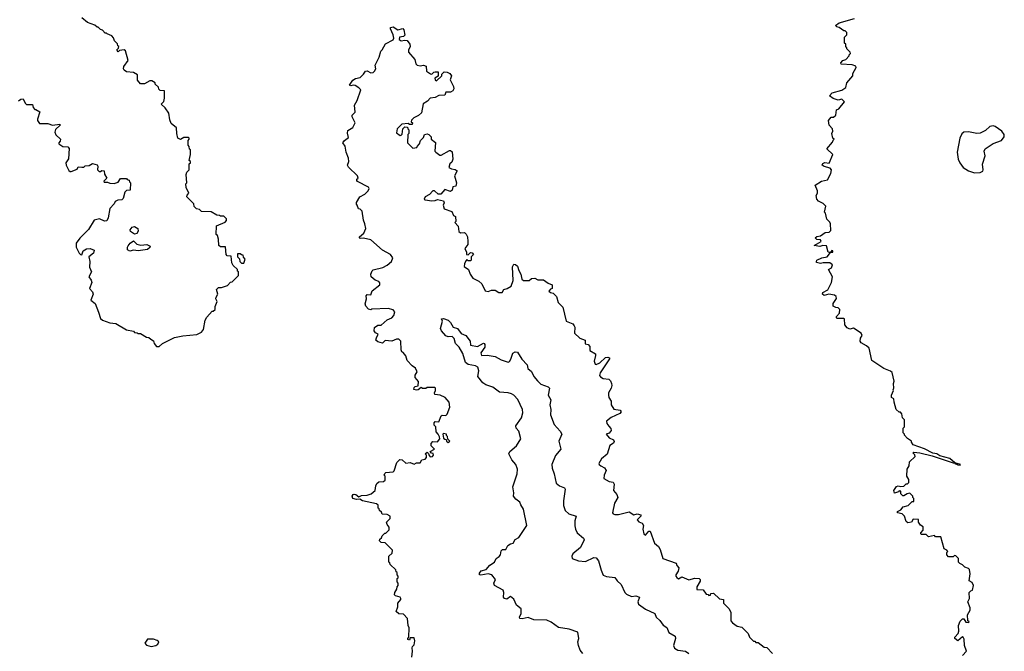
# Model space of a CAD drawing. Extents: x 2348354 to 2479840, y 460476 to 613653.
# Tile 219 of 256: x 2401476 to 2409860, y 572755 to 578134. Entities that reach past the tile are written whole.
import ezdxf

# ---------------------------------------------------------------- set-up
doc = ezdxf.new("R2010")
doc.units = 0

msp = doc.modelspace()

# ---------------------------------------------------------------- linework, layer by layer
at = {"layer": '0CON05XD'}
for points in [[(2402665, 575350), (2402693, 575377), (2402795, 575427.5), (2402865, 575442.5), (2402985, 575453.3), (2403025, 575472.5), (2403040, 575495), (2403056.2, 575575), (2403069.3, 575600.7), (2403115, 575650), (2403125, 575650), (2403140, 575665), (2403141.7, 575691.7), (2403157.5, 575735), (2403147.5, 575755), (2403148.3, 575771.7), (2403162.5, 575795), (2403153, 575837), (2403168.3, 575851.7), (2403195, 575852.5), (2403245, 575870), (2403271.7, 575898.3), (2403285, 575900), (2403340, 575955), (2403340, 575985), (2403331.7, 575991.7), (2403330, 576005), (2403295, 576040), (2403283, 576063), (2403278.3, 576118.3), (2403243, 576123), (2403233, 576133), (2403228.3, 576198.3), (2403185, 576200), (2403171.7, 576211.7), (2403170, 576265), (2403160, 576295), (2403150, 576305), (2403151.7, 576378.3), (2403225, 576410), (2403237, 576423), (2403237, 576437), (2403215, 576460), (2403185, 576460), (2403177, 576467), (2403155, 576470), (2403107, 576497), (2403025, 576500), (2403007, 576517), (2402983, 576523), (2402963, 576543), (2402960, 576565), (2402900, 576625), (2402901.7, 576638.3), (2402917.5, 576655), (2402892.5, 576705), (2402890, 576735), (2402900, 576745), (2402892.5, 576815), (2402900, 576835), (2402920, 576855), (2402920, 576905), (2402930, 576915), (2402930, 576925), (2402920, 576935), (2402930, 576985), (2402930, 577025), (2402921.7, 577031.7), (2402920, 577055), (2402910, 577065), (2402910, 577105), (2402920, 577115), (2402920, 577125), (2402915, 577130), (2402875, 577130), (2402845, 577112.5), (2402823.6, 577123.6), (2402813.3, 577165), (2402811.7, 577211.7), (2402765, 577250), (2402755, 577280), (2402746.1, 577336.1), (2402715, 577382.5), (2402680, 577415), (2402702.5, 577437.5), (2402710, 577465), (2402708.3, 577528.3), (2402671.7, 577531.7), (2402661.7, 577541.7), (2402658.3, 577558.3), (2402630, 577585), (2402630, 577595), (2402601.7, 577611.7), (2402585, 577612.5), (2402538.3, 577588.3), (2402505, 577587.5), (2402478.3, 577618.3), (2402480, 577665), (2402445, 577682.5), (2402385, 577688.8), (2402366.7, 577705), (2402361.2, 577715), (2402363.3, 577735), (2402398.8, 577785), (2402377, 577867), (2402365, 577877.5), (2402325, 577870), (2402315, 577860), (2402305, 577870), (2402303, 577877), (2402318.3, 577891.7), (2402320, 577905), (2402311.7, 577911.7), (2402308.3, 577928.3), (2402283, 577953), (2402275, 577980), (2402260, 577995), (2402221.7, 578011.7), (2402215, 578020), (2402205, 578020), (2402180, 578045), (2402165, 578050), (2402145, 578070), (2402135, 578070), (2402117, 578087), (2402055, 578110), (2402005, 578150)], [(2409505, 572720), (2409537.5, 572755), (2409520, 572805), (2409517, 572857), (2409510, 572875), (2409503, 572877), (2409465, 572843.3), (2409437.5, 572865), (2409437.5, 572875), (2409467.5, 572905), (2409472.5, 572925), (2409470, 572975), (2409485, 573010), (2409505, 573030), (2409515, 573030), (2409531.7, 573001.7), (2409555, 573000), (2409560, 573005), (2409550, 573015), (2409547.5, 573065), (2409570, 573105), (2409570, 573125), (2409550, 573175), (2409562.5, 573205), (2409560, 573255), (2409575, 573270), (2409590, 573275), (2409596.7, 573315), (2409585, 573340), (2409560, 573355), (2409570, 573415), (2409565, 573450), (2409555, 573460), (2409525, 573470), (2409505, 573490), (2409481.7, 573501.7), (2409470, 573515), (2409470, 573545), (2409448.3, 573568.3), (2409435, 573570), (2409425, 573560), (2409385, 573560), (2409370, 573575), (2409370, 573595), (2409380, 573605), (2409370, 573615), (2409348.3, 573628.3), (2409318.3, 573728.3), (2409275, 573730), (2409265, 573740), (2409215, 573730), (2409195, 573750), (2409155, 573750), (2409150, 573755), (2409150, 573765), (2409170, 573785), (2409170, 573815), (2409145, 573830), (2409130, 573855), (2409128.3, 573878.3), (2409085, 573880), (2409070, 573855), (2409038.3, 573848.3), (2409025, 573860), (2409010, 573905), (2408990, 573925), (2408950, 573935), (2408950, 573945), (2408979.3, 573960.7), (2409000, 573985), (2409040, 573995), (2409075, 574030), (2409088.3, 574031.7), (2409090, 574055), (2409080, 574065), (2409080, 574075), (2409055, 574100), (2409033, 574097), (2409005, 574080), (2408995, 574080), (2408980, 574095), (2408978.3, 574118.3), (2408965, 574120), (2408958.3, 574111.7), (2408925, 574100), (2408920, 574125), (2408941.7, 574158.3), (2408955, 574163.3), (2408975, 574157.5), (2409005, 574160), (2409025, 574180), (2409035, 574180), (2409048.3, 574191.7), (2409047, 574217), (2409030, 574245), (2409032.5, 574305), (2409050, 574335), (2409051.7, 574368.3), (2409100, 574415), (2409097, 574427), (2409080, 574445), (2409088.3, 574451.7), (2409140, 574445), (2409245, 574418), (2409425, 574360), (2409440, 574360), (2409440, 574355), (2409465, 574343.3), (2409485, 574340), (2409487.5, 574345), (2409440, 574360), (2409395, 574396), (2409310.6, 574420.6), (2409285, 574436.9), (2409252.7, 574442.7), (2409179.2, 574479.2), (2409084.1, 574514.1), (2409070, 574535), (2409070, 574545), (2409037, 574567), (2409010, 574595), (2409010, 574605), (2409000, 574615), (2409000, 574655), (2409010, 574665), (2409010, 574725), (2408993, 574743), (2408988.3, 574778.3), (2408975, 574790), (2408965, 574790), (2408940, 574815), (2408922.5, 574875), (2408920, 574905), (2408900, 574915), (2408900, 574935), (2408917.5, 574975), (2408912.5, 574985), (2408920, 574995), (2408917.5, 575035), (2408922.5, 575055), (2408905, 575130), (2408891.7, 575141.7), (2408835, 575162.5), (2408731.7, 575231.7), (2408710, 575335), (2408687, 575357), (2408640.7, 575380.7), (2408632.5, 575395), (2408635, 575420), (2408650, 575445), (2408640, 575465), (2408575, 575507.5), (2408545, 575497.5), (2408520.7, 575510.7), (2408502.5, 575535), (2408500, 575585), (2408495, 575590), (2408435, 575590), (2408430, 575595), (2408430, 575605), (2408457, 575633), (2408460, 575665), (2408445, 575680), (2408425, 575682.5), (2408402.5, 575695), (2408403, 575717), (2408431.7, 575758.3), (2408427.5, 575775), (2408415, 575786.7), (2408365, 575796.7), (2408325, 575784.2), (2408310.8, 575795), (2408315, 575811.2), (2408358.3, 575831.7), (2408390, 575895), (2408396.7, 575945), (2408362.5, 576007.5), (2408388.3, 576021.7), (2408397.5, 576045), (2408375, 576062.5), (2408317, 576063), (2408295, 576056.7), (2408260, 576065), (2408260, 576075), (2408263.9, 576086.1), (2408305, 576106.7), (2408352.5, 576115), (2408380, 576150), (2408400, 576155), (2408400, 576165), (2408391.7, 576168.3), (2408380, 576150), (2408360, 576155), (2408345, 576207.5), (2408315, 576210), (2408288.3, 576201.7), (2408241.7, 576211.7), (2408300, 576245), (2408295, 576260), (2408265, 576262.5), (2408250, 576275), (2408265, 576286.7), (2408296.1, 576293.9), (2408335, 576322.5), (2408370, 576325), (2408381.7, 576338.3), (2408380, 576395), (2408375, 576410), (2408350, 576435), (2408337, 576487), (2408330, 576495), (2408340, 576545), (2408317, 576567), (2408277, 576587), (2408262.5, 576605), (2408257.5, 576635), (2408270, 576655), (2408270, 576675), (2408250, 576725), (2408303, 576757), (2408355, 576770), (2408382.5, 576825), (2408387.5, 576855), (2408378.3, 576868.3), (2408325, 576882.5), (2408310, 576895), (2408315, 576910), (2408333, 576917), (2408368.3, 576911.7), (2408400, 576985), (2408350, 577035), (2408398.3, 577091.7), (2408401.7, 577108.3), (2408410, 577115), (2408400, 577125), (2408392.5, 577165), (2408400, 577185), (2408397.5, 577205), (2408370, 577235), (2408362.5, 577275), (2408385, 577302.5), (2408407, 577303), (2408425, 577320), (2408430, 577365), (2408450, 577375), (2408500, 577435), (2408477, 577457), (2408445, 577447.5), (2408401.7, 577461.7), (2408372.5, 577485), (2408395, 577511.2), (2408475.9, 577534.1), (2408510, 577555), (2408520, 577595), (2408570, 577655), (2408570, 577675), (2408600, 577725), (2408597, 577737), (2408565, 577748), (2408470, 577755), (2408467.5, 577765), (2408485, 577786.7), (2408510, 577795), (2408540, 577825), (2408540, 577835), (2408550, 577845), (2408548.3, 577858.3), (2408520, 577885), (2408520, 577895), (2408510, 577905), (2408510, 577925), (2408500, 577935), (2408500, 577985), (2408520, 578005), (2408520, 578025), (2408505, 578040), (2408495, 578040), (2408455, 578067.5), (2408433, 578073), (2408422.5, 578085), (2408455, 578108), (2408585, 578143.8)], [(2404814.2, 572705.8), (2404821.2, 572755), (2404817, 572783), (2404820, 572795), (2404835, 572810), (2404840, 572845), (2404835, 572870), (2404801.7, 572868.3), (2404795, 572850), (2404780, 572855), (2404780, 572865), (2404790, 572875), (2404792.5, 572955), (2404783.6, 572973.6), (2404777.5, 573035), (2404745, 573071.2), (2404705, 573072.5), (2404681.2, 573095), (2404696.4, 573133.6), (2404696.7, 573165), (2404722.5, 573195), (2404722.5, 573205), (2404716.2, 573216.2), (2404675, 573227.5), (2404667, 573237), (2404670, 573255), (2404687.5, 573285), (2404690, 573305), (2404700, 573315), (2404700, 573335), (2404690, 573345), (2404690, 573375), (2404698.3, 573381.7), (2404700, 573395), (2404690, 573405), (2404690, 573425), (2404681.7, 573431.7), (2404678.3, 573448.3), (2404630, 573495), (2404628.3, 573508.3), (2404620, 573515), (2404620, 573565), (2404648.3, 573591.7), (2404650, 573615), (2404588.3, 573678.3), (2404555, 573680), (2404540, 573695), (2404541.7, 573708.3), (2404558.3, 573721.7), (2404561.7, 573738.3), (2404585, 573760), (2404595, 573760), (2404621.7, 573788.3), (2404621.7, 573811.7), (2404603.9, 573833.9), (2404600, 573855), (2404630, 573885), (2404630, 573905), (2404605, 573920), (2404561.7, 573921.7), (2404558.3, 573938.3), (2404540, 573955), (2404538.3, 573968.3), (2404530, 573975), (2404528.3, 573998.3), (2404515, 574010), (2404395, 574036.7), (2404371.7, 574051.7), (2404343.3, 574046.7), (2404313.8, 574055), (2404306, 574075), (2404315, 574088.8), (2404325, 574092.5), (2404339.7, 574089.7), (2404365, 574070), (2404387.7, 574082.3), (2404435, 574083.8), (2404470, 574095), (2404502.5, 574125), (2404507.5, 574165), (2404517.5, 574185), (2404535, 574196.7), (2404575, 574200), (2404587, 574213), (2404587.5, 574245), (2404580, 574255), (2404585, 574270), (2404593.6, 574276.4), (2404655, 574282.5), (2404665, 574292.5), (2404688.3, 574361.7), (2404712.3, 574387.7), (2404732.5, 574385), (2404765, 574357.5), (2404801.7, 574361.7), (2404835, 574347.5), (2404855, 574360), (2404885, 574360), (2404900, 574385), (2404928.3, 574391.7), (2404940, 574405), (2404940, 574425), (2404930, 574435), (2404945, 574450), (2404958.3, 574438.3), (2404961.7, 574421.7), (2404971.7, 574411.7), (2404990, 574415), (2405000, 574425), (2404998.3, 574438.3), (2404981.7, 574441.7), (2404970, 574455), (2405007.5, 574475), (2404980, 574505), (2404980, 574525), (2404995, 574540), (2405035, 574537.5), (2405052.5, 574565), (2405051.7, 574581.7), (2405040, 574605), (2405023, 574623), (2405020, 574665), (2405005, 574680), (2405005, 574700), (2405015, 574711.2), (2405045, 574710), (2405065, 574760), (2405073, 574767), (2405105, 574763.3), (2405117.5, 574775), (2405137.5, 574835), (2405132.5, 574875), (2405100, 574915), (2405056.4, 574936.4), (2405011.7, 574941.7), (2405007.5, 574955), (2405017.5, 574975), (2405017.5, 574995), (2405011.7, 575001.7), (2404945, 575000), (2404935, 574992.5), (2404905, 574992.5), (2404895, 575000), (2404869.3, 574980.7), (2404855, 574977.5), (2404833.6, 574983.6), (2404835, 575000), (2404845, 575010), (2404870, 575015), (2404871.7, 575051.7), (2404842.5, 575085), (2404842.5, 575105), (2404860, 575135), (2404847.5, 575165), (2404817.5, 575185), (2404775, 575230), (2404765, 575270), (2404741.7, 575298.3), (2404730, 575305), (2404723.3, 575323.3), (2404722.5, 575395), (2404705, 575412.5), (2404685, 575412.5), (2404645, 575396.2), (2404588.3, 575401.7), (2404565, 575377.5), (2404525, 575390), (2404510, 575405), (2404513.3, 575425), (2404530, 575455), (2404505, 575467.5), (2404495, 575482.5), (2404496.4, 575513.6), (2404525, 575532.5), (2404555, 575532.5), (2404605, 575576.7), (2404645, 575593.3), (2404663.3, 575615), (2404670, 575645), (2404655, 575662.5), (2404615, 575673.3), (2404475, 575667.5), (2404465, 575662.5), (2404445, 575667.5), (2404424.3, 575694.3), (2404417.5, 575715), (2404430, 575755), (2404427, 575783), (2404435, 575792.5), (2404465, 575790), (2404477.5, 575825), (2404542.5, 575875), (2404541.7, 575891.7), (2404533, 575903), (2404503.9, 575913.9), (2404470, 575945), (2404467.5, 575965), (2404476.7, 575995), (2404486.1, 576003.9), (2404567.3, 576022.7), (2404605, 576043.8), (2404642.5, 576075), (2404652.5, 576105), (2404632.5, 576135), (2404565, 576170), (2404465, 576258.8), (2404405, 576272.5), (2404375, 576270), (2404370, 576275), (2404370, 576285), (2404407.5, 576315), (2404423.3, 576355), (2404416.4, 576396.4), (2404402.5, 576425), (2404391.7, 576501.7), (2404375, 576520), (2404361.7, 576521.7), (2404350, 576555), (2404343, 576563), (2404343, 576577), (2404373.9, 576626.1), (2404415, 576647.5), (2404442.5, 576675), (2404452.5, 576695), (2404445, 576707.5), (2404352.5, 576755), (2404347.5, 576765), (2404347.5, 576775), (2404357.5, 576785), (2404352.5, 576805), (2404276.4, 576876.4), (2404267.5, 576895), (2404277.5, 576925), (2404276.7, 576955), (2404256.2, 577005), (2404246.4, 577056.4), (2404227.5, 577085), (2404242.5, 577105), (2404275, 577130), (2404266.4, 577166.4), (2404269.3, 577190.7), (2404312.5, 577215), (2404332.5, 577255), (2404307.5, 577305), (2404308.3, 577321.7), (2404332.5, 577345), (2404326.7, 577405), (2404350, 577445), (2404380, 577535), (2404363, 577553), (2404331.7, 577571.7), (2404315, 577576.7), (2404295, 577570), (2404283.3, 577575), (2404312.3, 577617.7), (2404335, 577632.5), (2404375, 577640), (2404405, 577670), (2404420, 577695), (2404435, 577697.5), (2404465, 577680), (2404485, 577682.5), (2404497.5, 577695), (2404507.5, 577715), (2404503, 577747), (2404537.5, 577815), (2404550, 577865), (2404563, 577877), (2404592.3, 577927.7), (2404655, 577962.5), (2404662.5, 577975), (2404657.5, 578005), (2404633.3, 578055), (2404635, 578067.5), (2404655, 578073.3), (2404695, 578047.5), (2404738.3, 578058.3), (2404747, 578047), (2404757, 578003), (2404745, 577990), (2404710, 577985), (2404707.5, 577965), (2404725, 577952.5), (2404755, 577960)], [(2404755, 577960), (2404776.4, 577956.4), (2404797.5, 577925), (2404800, 577905), (2404787.5, 577875), (2404788.3, 577858.3), (2404840, 577795), (2404848.3, 577758.3), (2404860, 577745), (2404885, 577740), (2404915, 577747.5), (2404938.3, 577738.3), (2404940, 577695), (2404975, 577672.5), (2404985, 577670), (2405003, 577687), (2405015, 577690), (2405038.3, 577688.3), (2405038.3, 577651.7), (2405010, 577635), (2405015, 577620), (2405025, 577612.5), (2405070, 577655), (2405071.7, 577668.3), (2405091.7, 577688.3), (2405115, 577686.7), (2405140, 577675), (2405152.5, 577655), (2405140.7, 577620.7), (2405170, 577565), (2405172.5, 577545), (2405163, 577527), (2405145, 577517.5), (2405105, 577517.5), (2405095, 577490), (2405045, 577487.5), (2405015, 577470), (2404970, 577465), (2404949.3, 577440.7), (2404911.7, 577418.3), (2404898.3, 577341.7), (2404873, 577317), (2404831.7, 577298.3), (2404811.7, 577278.3), (2404810, 577265), (2404820, 577255), (2404818.3, 577241.7), (2404795, 577240), (2404785, 577250), (2404730, 577245), (2404690, 577205), (2404685, 577170), (2404715, 577147.5), (2404725, 577150), (2404731.7, 577158.3), (2404740, 577205), (2404755, 577220), (2404778.3, 577218.3), (2404780, 577205), (2404790, 577195), (2404790, 577165), (2404780, 577155), (2404777.5, 577085), (2404825, 577040), (2404857.5, 577045), (2404860, 577055), (2404880, 577075), (2404890, 577105), (2404915, 577130), (2404923.6, 577156.4), (2404945, 577162.5), (2404960, 577155), (2404980, 577135), (2404980, 577115), (2405017.5, 577087.5), (2405012.5, 577015), (2405020, 577005), (2405055, 576980), (2405065, 576980), (2405135, 577020), (2405145, 577020), (2405158.3, 577008.3), (2405163.6, 576946.4), (2405155, 576920), (2405140, 576905), (2405130, 576875), (2405153, 576863), (2405185, 576857.5), (2405200, 576845), (2405177.5, 576805), (2405196.7, 576745), (2405190, 576715), (2405165, 576710), (2405158.3, 576681.7), (2405145, 576670), (2405095, 576687.5), (2405061.7, 576648.3), (2405038.3, 576648.3), (2405007.5, 576675), (2404995, 576676), (2404964.4, 576645.6), (2404930, 576625), (2404920, 576605), (2404928.3, 576598.3), (2404985, 576590), (2405015, 576593.3), (2405035, 576602.5), (2405085, 576590), (2405090, 576575), (2405082.5, 576555), (2405091.7, 576521.7), (2405155, 576500), (2405170, 576465), (2405188.3, 576458.3), (2405190, 576415), (2405182.5, 576405), (2405210, 576375), (2405215, 576330), (2405228.3, 576318.3), (2405265, 576320), (2405278.3, 576308.3), (2405290, 576285), (2405292.5, 576245), (2405291.7, 576218.3), (2405267.5, 576185), (2405280, 576155), (2405280, 576135), (2405295, 576130), (2405315, 576150), (2405328.3, 576148.3), (2405340, 576135), (2405320, 576115), (2405320, 576085), (2405315, 576080), (2405295, 576080), (2405285, 576090), (2405275, 576080), (2405262.5, 576055), (2405261.7, 576031.7), (2405297.5, 576005), (2405313.3, 575965), (2405335, 575932.5), (2405385, 575907.5), (2405412.5, 575885), (2405440, 575825), (2405465, 575820), (2405495, 575830), (2405525, 575830), (2405555, 575810), (2405585, 575810), (2405600, 575835), (2405627, 575843), (2405660, 575865), (2405677.5, 575912.5), (2405672, 576028), (2405685, 576051.2), (2405698.3, 576048.3), (2405713.6, 576033.6), (2405725, 575996.7), (2405743.1, 575965), (2405752, 575925), (2405765, 575913.3), (2405815, 575912.5), (2405835, 575930), (2405861.7, 575931.7), (2405888.3, 575918.3), (2405935, 575917.5), (2405975, 575890), (2406010, 575875), (2406010, 575845), (2405995, 575840), (2405981.7, 575821.7), (2405995, 575810), (2406020, 575805), (2406047, 575777), (2406060, 575725), (2406100, 575685), (2406130, 575565), (2406185, 575542.5), (2406197, 575527), (2406202.5, 575515), (2406200, 575465), (2406245, 575422.5), (2406290, 575405), (2406291.7, 575371.7), (2406317, 575367), (2406331.7, 575351.7), (2406330, 575315), (2406378.3, 575288.3), (2406380, 575275), (2406366.7, 575225), (2406375, 575200), (2406385, 575197.5), (2406415, 575211.2), (2406464.3, 575255.7), (2406485, 575260), (2406498.8, 575255), (2406498.8, 575245), (2406418.8, 575125), (2406413.6, 575103.6), (2406420.7, 575090.7), (2406445, 575077.5), (2406491.7, 575071.7), (2406507, 575057), (2406516.4, 575036.4), (2406517, 575017), (2406512.5, 574995), (2406490, 574955), (2406490, 574935), (2406492.5, 574915), (2406512.5, 574885), (2406513, 574853), (2406535, 574817.5), (2406589.4, 574809.4), (2406598, 574795), (2406585, 574778.6), (2406513, 574747), (2406472.5, 574715), (2406476.7, 574695), (2406491.7, 574671.7), (2406510.7, 574650.7), (2406513.3, 574635), (2406495, 574612.5), (2406470, 574605), (2406495, 574573.3), (2406532.5, 574555), (2406539.3, 574540.7), (2406533, 574527), (2406501.7, 574508.3), (2406477.3, 574432.7), (2406430, 574395), (2406407.5, 574355), (2406410, 574345), (2406423.9, 574333.9), (2406456.4, 574316.4), (2406470, 574295), (2406452.5, 574255), (2406450, 574225), (2406495, 574200), (2406530, 574195), (2406539.3, 574179.3), (2406533.3, 574125), (2406559.7, 574089.7), (2406568.8, 574065), (2406540, 574015), (2406522.5, 573935), (2406530, 573925), (2406545, 573920), (2406575, 573918.8), (2406665, 573943.3), (2406705, 573917.5), (2406735, 573926), (2406766, 573916), (2406765.8, 573904.2), (2406732.5, 573875), (2406747.5, 573857.5), (2406776.4, 573846.4), (2406787, 573827), (2406783.3, 573795), (2406790, 573755), (2406805, 573742.5), (2406833.6, 573776.4), (2406845, 573777.5), (2406882.5, 573675), (2406916.4, 573646.4), (2406930.7, 573620.7), (2406953.6, 573543.6), (2407066.4, 573506.4), (2407072.5, 573485), (2407088, 573465), (2407083.9, 573436.1), (2407062.5, 573405), (2407062.5, 573395), (2407073, 573383), (2407085, 573372.5), (2407115, 573390), (2407175, 573363.8), (2407225, 573376.7), (2407262.5, 573375), (2407270, 573365), (2407269.3, 573350.7), (2407242.5, 573305), (2407241.7, 573281.7), (2407297, 573277), (2407321.7, 573241.7), (2407338.3, 573238.3), (2407345, 573230), (2407358.3, 573231.7), (2407361.7, 573248.3), (2407385, 573250), (2407435, 573202.5), (2407470, 573195), (2407470, 573165), (2407516.4, 573116.4), (2407532.5, 573085), (2407532.5, 573015), (2407547, 572997), (2407585, 572970), (2407625, 572960), (2407680, 572905), (2407690, 572875), (2407725, 572840), (2407735, 572840), (2407745, 572830), (2407765, 572830), (2407815, 572790), (2407838.3, 572788.3), (2407887.5, 572735)], [(2401465, 577442.5), (2401485, 577457.5), (2401505, 577460), (2401521.7, 577421.7), (2401535, 577410), (2401585, 577410), (2401590, 577385), (2401605, 577370), (2401615, 577370), (2401648.3, 577348.3), (2401627.5, 577285), (2401627.5, 577275), (2401645, 577250), (2401715, 577250), (2401756.1, 577233.9), (2401817.5, 577245), (2401820, 577235), (2401780.3, 577199.7), (2401776, 577175), (2401785, 577152.5), (2401822.5, 577115), (2401821.7, 577098.3), (2401810, 577085), (2401810, 577075), (2401845, 577052.5), (2401885, 577050), (2401897, 577037), (2401891.7, 576948.3), (2401870, 576915), (2401872.5, 576895), (2401895, 576850), (2401905, 576840), (2401915, 576840), (2401965, 576860), (2401975, 576880), (2402005, 576877.5)], [(2409605, 576828.8), (2409655, 576832), (2409675.9, 576844.1), (2409680, 576855), (2409673.6, 576903.6), (2409696.1, 576973.9), (2409687.5, 577015), (2409696.4, 577033.6), (2409765, 577080), (2409835, 577103.8), (2409858.8, 577135), (2409860, 577155), (2409840, 577185), (2409783.3, 577225), (2409765, 577230), (2409736.7, 577225), (2409700.3, 577189.7), (2409653.2, 577166.8), (2409625, 577164.4), (2409555, 577177.8), (2409514.3, 577175.7), (2409497.7, 577162.3), (2409480, 577125), (2409457.5, 577005), (2409468, 576945), (2409480, 576915), (2409510, 576875), (2409556.1, 576846.1), (2409605, 576828.8)], [(2402005, 576877.5), (2402021.7, 576878.3), (2402035, 576890), (2402067, 576893), (2402095, 576910), (2402135, 576897.5), (2402142.5, 576885), (2402140, 576855), (2402151.7, 576841.7), (2402165, 576840), (2402175, 576850), (2402197, 576847), (2402198.3, 576818.3), (2402217.5, 576785), (2402191.7, 576758.3), (2402195, 576750), (2402225, 576750), (2402245, 576740), (2402281.7, 576738.3), (2402315, 576750), (2402335, 576780), (2402385, 576780), (2402391.7, 576771.7), (2402408.3, 576768.3), (2402411.7, 576751.7), (2402420, 576745), (2402418.3, 576681.7), (2402385, 576680), (2402372.5, 576665), (2402358.3, 576611.7), (2402345, 576600), (2402313, 576597), (2402290, 576585), (2402280, 576565), (2402243, 576527), (2402230, 576445), (2402218.3, 576421.7), (2402198.3, 576418.3), (2402155, 576436.7), (2402110, 576425), (2402063, 576347), (2401987, 576273), (2401958.3, 576231.7), (2401957.5, 576195), (2401982.5, 576145), (2401995, 576132.5), (2402005, 576130), (2402016.7, 576165), (2402045, 576182), (2402075.8, 576185.8), (2402111.7, 576171.7), (2402103.8, 576145), (2402066.4, 576113.6), (2402074.2, 576074.2), (2402071.2, 576025), (2402087.1, 575985), (2402066.2, 575945), (2402085.6, 575915), (2402090.5, 575895), (2402070, 575845), (2402097.2, 575817.2), (2402103.3, 575795), (2402082.5, 575745), (2402117.8, 575717.8), (2402147.5, 575642.5), (2402165, 575590), (2402180, 575575), (2402245, 575552.5), (2402295, 575547.5), (2402385, 575492.5), (2402445, 575480), (2402455, 575470), (2402477, 575467), (2402485, 575460), (2402505, 575460), (2402555, 575430), (2402577, 575427), (2402591.7, 575411.7), (2402615, 575400), (2402620, 575375), (2402641.7, 575351.7), (2402665, 575350)], [(2402455, 576307.5), (2402420.7, 576330.7), (2402417.5, 576345), (2402433.9, 576366.1), (2402455, 576371.2), (2402481.2, 576355), (2402486.1, 576333.9), (2402475, 576312.5), (2402455, 576307.5)], [(2402415, 576163.1), (2402394.2, 576175), (2402394.2, 576195), (2402401.1, 576208.9), (2402418.3, 576231.7), (2402445, 576250), (2402473.3, 576223.3), (2402506.4, 576213.6), (2402558.3, 576218.3), (2402587.5, 576205), (2402585, 576192.5), (2402565, 576176.7), (2402485, 576164), (2402445, 576170), (2402415, 576163.1)], [(2403385, 576060), (2403397.5, 576095), (2403381.7, 576111.7), (2403378.3, 576128.3), (2403365, 576130), (2403355, 576140), (2403331.7, 576138.3), (2403330, 576115), (2403348.3, 576098.3), (2403350, 576075), (2403365, 576060), (2403385, 576060)], [(2406270, 572735), (2406247.5, 572765), (2406233.3, 572805), (2406230, 572835), (2406236.7, 572865), (2406228.3, 572918.3), (2406155, 572942), (2406065, 572956.2), (2406002.3, 573002.3), (2405965, 573018.8), (2405855, 573023.3), (2405805, 573043.3), (2405755, 573032), (2405735, 573033.3), (2405733.3, 573045), (2405747, 573077), (2405747, 573117), (2405707, 573147), (2405685, 573200), (2405655, 573220), (2405625, 573197.5), (2405603.6, 573203.6), (2405597, 573217), (2405600, 573255), (2405592.5, 573275), (2405520, 573315), (2405513.3, 573335), (2405527.5, 573365), (2405496, 573406), (2405465, 573413.3), (2405402.3, 573402.3), (2405392.5, 573405), (2405390.7, 573420.7), (2405405, 573440), (2405447.3, 573452.7), (2405480.5, 573489.5), (2405520, 573515), (2405533.6, 573546.4), (2405559.3, 573560.7), (2405570, 573575), (2405575, 573610), (2405588.3, 573621.7), (2405615, 573622.5), (2405634.1, 573655.9), (2405655, 573670), (2405677.5, 573675), (2405694.1, 573705.9), (2405726.1, 573723.9), (2405793.8, 573825), (2405766, 573965), (2405742.3, 574002.3), (2405736, 574026), (2405699.7, 574049.7), (2405680, 574075), (2405683.8, 574105), (2405676.2, 574155), (2405713.3, 574265), (2405716.2, 574305), (2405702, 574345), (2405666.2, 574385), (2405640, 574435), (2405650, 574455), (2405706.7, 574505), (2405743.3, 574565), (2405725, 574630), (2405703.9, 574653.9), (2405700, 574675), (2405747.7, 574742.3), (2405760.8, 574785), (2405758, 574815), (2405718.3, 574898.3), (2405683.8, 574935), (2405665, 574947.5), (2405635.6, 574955.6), (2405562.5, 574962.5), (2405503.6, 575003.6), (2405444.1, 575024.1), (2405420.5, 575040.5), (2405377.5, 575095), (2405386.1, 575143.9), (2405376.2, 575175), (2405357.5, 575185), (2405295, 575197.5), (2405272, 575215), (2405249.5, 575289.5), (2405217.5, 575345), (2405187.1, 575375), (2405175, 575417.5), (2405160, 575435), (2405125, 575434), (2405105, 575441.4), (2405068, 575485), (2405060, 575505), (2405075.8, 575565), (2405067.5, 575585), (2405085, 575587.5), (2405125.7, 575575.7), (2405145, 575555.6), (2405166.3, 575516.3), (2405205, 575502.5), (2405235, 575460), (2405275, 575443.3), (2405312.5, 575395), (2405315, 575362.5), (2405375, 575351.2), (2405425, 575377.5), (2405430, 575375), (2405436.4, 575366.4), (2405436.2, 575345), (2405402.3, 575297.7), (2405407.5, 575275), (2405455.5, 575275.5), (2405525, 575264.4), (2405575, 575235.8), (2405635, 575216.2), (2405647.7, 575222.3), (2405657.3, 575242.7), (2405675, 575292.5), (2405695, 575306.2), (2405715, 575301.2), (2405751.7, 575241.7), (2405796.2, 575195), (2405803.9, 575163.9), (2405835, 575137.5), (2405853.8, 575095), (2405885, 575056.7), (2405915, 575030), (2405975, 575006.7), (2405987.5, 574995), (2405976.4, 574936.4), (2406000, 574895), (2405990, 574855), (2405998, 574815), (2405997.3, 574767.3), (2406025.8, 574685.8), (2406079.3, 574629.3), (2406093.8, 574605), (2406068, 574545), (2406083.3, 574475), (2406037.3, 574422.7), (2406007.5, 574345), (2406009.2, 574315), (2406028, 574265), (2406045, 574187.5), (2406072.5, 574165), (2406115, 574146.7), (2406121.2, 574135), (2406107.5, 574035), (2406108, 573995), (2406121.2, 573955), (2406152.5, 573925), (2406213.3, 573905), (2406202, 573865), (2406203.9, 573823.9), (2406208, 573795), (2406223.8, 573765), (2406277.7, 573717.7), (2406283.3, 573705), (2406251.7, 573638.3), (2406186.7, 573585), (2406177.5, 573565), (2406180, 573545), (2406233.9, 573523.9), (2406295, 573520), (2406365, 573553.8), (2406385, 573550), (2406403.8, 573525), (2406426, 573445), (2406445, 573403.3), (2406471.7, 573391.7), (2406543, 573383), (2406564.1, 573354.1), (2406596.7, 573325), (2406627.5, 573255), (2406641.7, 573241.7), (2406685, 573222.5), (2406723, 573227), (2406753.3, 573215), (2406740, 573175), (2406745, 573157.5), (2406805, 573113.3), (2406885, 573077.5), (2406896.7, 573045), (2406928, 573018), (2406955, 572976.7), (2406986, 572956), (2407002.5, 572915), (2407057.5, 572885), (2407060, 572865), (2407043.3, 572805), (2407050.7, 572780.7), (2407080, 572765), (2407145, 572756.2), (2407172.5, 572735)], [(2405125, 574532.5), (2405140, 574545), (2405121.7, 574561.7), (2405120, 574585), (2405111.7, 574591.7), (2405110, 574605), (2405085, 574610), (2405080, 574605), (2405085, 574570), (2405095, 574560), (2405108.3, 574558.3), (2405110, 574545), (2405125, 574532.5)], [(2402595, 572796.2), (2402635, 572803.8), (2402652.5, 572815), (2402660, 572835), (2402647, 572847), (2402615, 572857.5), (2402565, 572857.5), (2402542.5, 572825), (2402555, 572807.5), (2402595, 572796.2)]]:
    msp.add_lwpolyline(points, dxfattribs=at)

doc.saveas('drawing.dxf')
